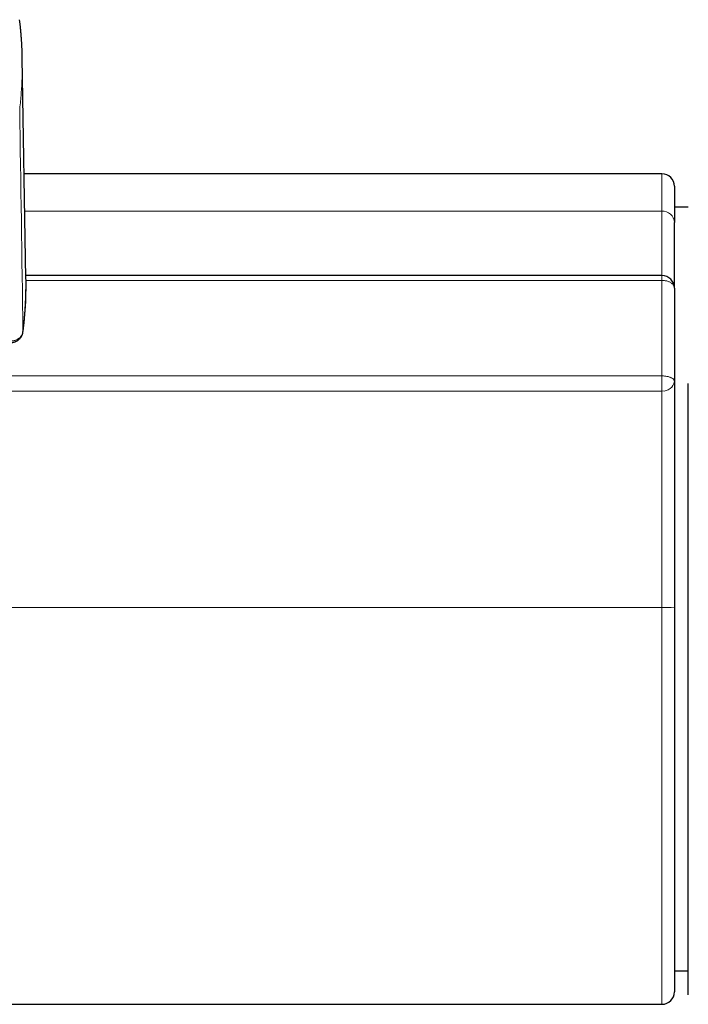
# Model space of a CAD drawing. Header units: millimetres. Extents: x 8 to 735, y 12 to 450.
# Tile 52 of 67: x 431 to 471, y 373 to 432. Entities that reach past the tile are written whole.
import ezdxf

# ---------------------------------------------------------------- set-up
doc = ezdxf.new("R2010")
doc.units = ezdxf.units.MM

msp = doc.modelspace()

# ---------------------------------------------------------------- linework, layer by layer
at = {"color": 7, "linetype": 'Continuous', "lineweight": 30}
for p, q in [((431.223, 416.878), (431, 430.166)), ((469.5, 423.18), (431.117, 423.18)), ((470.25, 422.43), (470.25, 420.257)), ((471.089, 421.174), (470.25, 421.174)), ((470.25, 416.302), (470.25, 410.694)), ((470.25, 415.798), (470.25, 415.798)), ((470.25, 397.099), (470.25, 373.93)), ((470.25, 375.187), (471.089, 375.187)), ((396.186, 373.18), (469.5, 373.18))]:
    msp.add_line(p, q, dxfattribs=at)
at = {"color": 252, "linetype": 'Continuous', "lineweight": 0}
for p, q in [((469.5, 423.18), (469.5, 420.939)), ((431.155, 420.939), (454.403, 420.939)), ((461.097, 420.939), (454.403, 420.939)), ((461.097, 420.939), (469.5, 420.939)), ((469.5, 416.763), (469.5, 411.012)), ((454.404, 397.065), (403.713, 397.065)), ((454.404, 397.065), (461.098, 397.065)), ((469.5, 397.065), (461.098, 397.065)), ((469.5, 397.065), (469.5, 373.18))]:
    msp.add_line(p, q, dxfattribs=at)
at = {"color": 7, "linetype": 'Continuous', "lineweight": 30, "flags": 128}
msp.add_lwpolyline([(469.5, 417.052), (458.319, 417.052), (431.22, 417.052)], dxfattribs=at)
at = {"color": 252, "linetype": 'Continuous', "lineweight": 0, "flags": 128}
for points in [[(431.224, 416.763), (458.425, 416.763), (469.5, 416.763)], [(469.5, 417.052), (469.5, 417.051), (469.5, 417.048), (469.5, 417.041), (469.5, 417.031), (469.5, 417.017), (469.5, 417.001), (469.5, 416.981), (469.5, 416.958), (469.5, 416.932), (469.5, 416.903), (469.5, 416.872), (469.5, 416.838), (469.5, 416.801), (469.5, 416.763)], [(469.5, 416.763), (469.549, 416.762), (469.598, 416.759), (469.647, 416.754), (469.694, 416.747), (469.741, 416.738), (469.787, 416.728), (469.832, 416.715), (469.875, 416.701), (469.917, 416.685), (469.957, 416.668), (469.995, 416.648), (470.031, 416.628), (470.064, 416.606), (470.095, 416.582), (470.124, 416.558), (470.15, 416.532), (470.173, 416.506), (470.193, 416.478), (470.21, 416.45), (470.225, 416.421), (470.236, 416.392), (470.244, 416.362), (470.249, 416.332), (470.25, 416.302)], [(431.043, 413.681), (431.041, 413.659), (431.041, 413.658)], [(403.713, 411.012), (406.128, 411.012), (414.126, 411.012), (458.425, 411.012), (469.5, 411.012)], [(469.5, 410.104), (469.5, 410.137), (469.5, 410.172), (469.5, 410.209), (469.5, 410.249), (469.5, 410.29), (469.5, 410.333), (469.5, 410.378), (469.5, 410.425), (469.5, 410.472), (469.5, 410.521), (469.5, 410.57), (469.5, 410.62), (469.5, 410.67), (469.5, 410.72), (469.5, 410.77), (469.5, 410.82), (469.5, 410.87), (469.5, 410.918), (469.5, 410.965), (469.5, 411.012)], [(469.5, 411.012), (469.549, 411.011), (469.598, 411.009), (469.647, 411.006), (469.694, 411.001), (469.741, 410.995), (469.787, 410.987), (469.832, 410.979), (469.875, 410.969), (469.917, 410.958), (469.957, 410.946), (469.995, 410.933), (470.031, 410.919), (470.064, 410.903), (470.095, 410.887), (470.124, 410.87), (470.15, 410.853), (470.173, 410.834), (470.193, 410.815), (470.21, 410.796), (470.225, 410.776), (470.236, 410.756), (470.244, 410.735), (470.249, 410.714), (470.25, 410.694)], [(403.713, 410.104), (404.844, 410.104), (405.975, 410.104), (408.236, 410.104), (445.937, 410.104), (464.788, 410.104), (469.5, 410.104)]]:
    msp.add_lwpolyline(points, dxfattribs=at)
at = {"color": 7, "linetype": 'Continuous', "lineweight": 30}
for centre, start, end in [((469.5, 422.43), 0, 90), ((469.5, 416.302), 0, 89.99999), ((469.5, 373.93), 270, 0)]:
    msp.add_arc(centre, 0.75, start, end, dxfattribs=at)
at = {"color": 252, "linetype": 'Continuous', "lineweight": 0}
for centre, radius, start, end in [((469.532, 420.221), 0.719, 2.81218, 92.56021), ((469.572, 410.785), 0.684, 263.9761, 352.32214), ((469.687, 401.298), 4.237, 267.46874, 277.63411)]:
    msp.add_arc(centre, radius, start, end, dxfattribs=at)
for centre, major_axis, ratio, start_param, end_param in [((397.811, 613.996), (-30.011, 1816.834), 0.016567, 4.601636, 4.609056), ((401.119, 416.509), (30.107, 0.01), 0.852609, 6.17242, 6.28907)]:
    msp.add_ellipse(centre, major_axis=major_axis, ratio=ratio, start_param=start_param, end_param=end_param, dxfattribs=at)
at = {"color": 7, "linetype": 'Continuous', "lineweight": 30}
msp.add_ellipse((401.119, 416.509), major_axis=(30.107, 0.01), ratio=0.852609, start_param=0.005884, end_param=0.013996, dxfattribs=at)
for points, knots in [([(431, 430.164), (431, 430.183), (430.999, 430.276), (430.994, 430.442), (430.987, 430.661), (430.977, 430.88), (430.965, 431.097), (430.951, 431.313), (430.935, 431.529), (430.917, 431.743), (430.896, 431.956), (430.873, 432.168), (430.854, 432.336), (430.841, 432.433), (430.838, 432.46)], [0, 0, 0, 0, 0.0245633, 0.1186693, 0.2127077, 0.3066907, 0.4006303, 0.4945382, 0.5884261, 0.6823054, 0.7761877, 0.8700813, 0.9639966, 1, 1, 1, 1]), ([(470.25, 416.305), (470.25, 416.332), (470.25, 416.392), (470.25, 416.496), (470.25, 416.614), (470.25, 416.75), (470.25, 416.908), (470.25, 417.087), (470.25, 417.276), (470.25, 417.476), (470.25, 417.685), (470.25, 417.959), (470.25, 418.3), (470.25, 418.706), (470.25, 419.057), (470.25, 419.349), (470.25, 419.584), (470.25, 419.815), (470.25, 420.04), (470.25, 420.184), (470.25, 420.257)], [0, 0, 0, 0, 0.027252, 0.062799, 0.098348, 0.13389, 0.181245, 0.228604, 0.275962, 0.327029, 0.378098, 0.429166, 0.524288, 0.619412, 0.714534, 0.771627, 0.828726, 0.885823, 0.942914, 1, 1, 1, 1]), ([(431.041, 413.658), (431.047, 413.701), (431.063, 413.827), (431.087, 414.035), (431.114, 414.282), (431.137, 414.528), (431.158, 414.775), (431.176, 415.022), (431.192, 415.269), (431.204, 415.517), (431.214, 415.764), (431.221, 416.011), (431.225, 416.259), (431.227, 416.478), (431.226, 416.614), (431.225, 416.668)], [0, 0, 0, 0, 0.043778, 0.125832, 0.207885, 0.289936, 0.371986, 0.454034, 0.536081, 0.618127, 0.700172, 0.782217, 0.864261, 0.946304, 1, 1, 1, 1]), ([(430.297, 413.021), (430.311, 413.021), (430.34, 413.022), (430.385, 413.026), (430.431, 413.032), (430.476, 413.042), (430.521, 413.054), (430.565, 413.069), (430.608, 413.086), (430.65, 413.106), (430.69, 413.128), (430.73, 413.153), (430.767, 413.181), (430.802, 413.21), (430.836, 413.241), (430.867, 413.275), (430.897, 413.31), (430.924, 413.347), (430.948, 413.386), (430.97, 413.425), (430.989, 413.466), (431.005, 413.508), (431.019, 413.551), (431.031, 413.595), (431.038, 413.63), (431.04, 413.651), (431.041, 413.658)], [0, 0, 0, 0, 0.039079, 0.082269, 0.125063, 0.168139, 0.211689, 0.255566, 0.298588, 0.341552, 0.384923, 0.42862, 0.472104, 0.514594, 0.55734, 0.60036, 0.64359, 0.686872, 0.729063, 0.771056, 0.813264, 0.85565, 0.898169, 0.940592, 0.98229, 1, 1, 1, 1]), ([(470.25, 410.694), (470.25, 410.656), (470.25, 410.58), (470.25, 410.461), (470.25, 410.337), (470.25, 410.192), (470.25, 410.024), (470.25, 409.83), (470.25, 409.627), (470.25, 409.416), (470.25, 409.196), (470.25, 408.968), (470.25, 408.734), (470.25, 408.524), (470.25, 408.341), (470.25, 408.185), (470.25, 408.028), (470.25, 407.838), (470.25, 407.615), (470.25, 407.356), (470.25, 407.096), (470.25, 406.833), (470.25, 406.568), (470.25, 406.303), (470.25, 406.039), (470.25, 405.771), (470.25, 405.498), (470.25, 405.22), (470.25, 404.942), (470.25, 404.638), (470.25, 404.307), (470.25, 403.95), (470.25, 403.534), (470.25, 403.057), (470.25, 402.521), (470.25, 401.984), (470.25, 401.271), (470.25, 400.556), (470.25, 399.842), (470.25, 399.304), (470.25, 398.766), (470.25, 398.219), (470.25, 397.663), (470.25, 397.287), (470.25, 397.099)], [0, 0, 0, 0, 0.012646, 0.025306, 0.038008, 0.050725, 0.068439, 0.086152, 0.10402, 0.121888, 0.140207, 0.158526, 0.176981, 0.195437, 0.207132, 0.218834, 0.230556, 0.242282, 0.261029, 0.279775, 0.298589, 0.317404, 0.336325, 0.355256, 0.373845, 0.39244, 0.411943, 0.431446, 0.450969, 0.470492, 0.495478, 0.520465, 0.545451, 0.582972, 0.620494, 0.658055, 0.695617, 0.770376, 0.808016, 0.845655, 0.883301, 0.920947, 0.960469, 1, 1, 1, 1]), ([(471.089, 373.759), (471.089, 373.759), (471.089, 373.758), (471.089, 373.768), (471.089, 373.79), (471.089, 373.824), (471.089, 373.869), (471.089, 373.922), (471.089, 373.986), (471.089, 374.061), (471.089, 374.146), (471.089, 374.241), (471.089, 374.346), (471.089, 374.462), (471.089, 374.587), (471.089, 374.723), (471.089, 374.869), (471.089, 375.029), (471.089, 375.203), (471.089, 375.392), (471.089, 375.593), (471.089, 375.8), (471.089, 376.013), (471.089, 376.229), (471.089, 376.456), (471.089, 376.691), (471.089, 376.936), (471.089, 377.19), (471.089, 377.453), (471.089, 377.725), (471.089, 378.005), (471.089, 378.294), (471.089, 378.592), (471.089, 378.905), (471.089, 379.235), (471.089, 379.582), (471.089, 379.938), (471.089, 380.294), (471.089, 380.651), (471.089, 381.007), (471.089, 381.37), (471.089, 381.74), (471.089, 382.118), (471.089, 382.502), (471.089, 382.893), (471.089, 383.29), (471.089, 383.694), (471.089, 384.105), (471.089, 384.521), (471.089, 384.953), (471.089, 385.401), (471.089, 385.867), (471.089, 386.338), (471.089, 386.804), (471.089, 387.265), (471.089, 387.719), (471.089, 388.179), (471.089, 388.642), (471.089, 389.11), (471.089, 389.581), (471.089, 390.056), (471.089, 390.535), (471.089, 391.017), (471.089, 391.502), (471.089, 391.989), (471.089, 392.492), (471.089, 393.008), (471.089, 393.539), (471.089, 394.073), (471.089, 394.587), (471.089, 395.08), (471.089, 395.553), (471.089, 396.027), (471.089, 396.502), (471.089, 396.978), (471.089, 397.453), (471.089, 397.929), (471.089, 398.405), (471.089, 398.881), (471.089, 399.468), (471.089, 400.166), (471.089, 400.975), (471.089, 401.703), (471.089, 402.348), (471.089, 402.912), (471.089, 403.429), (471.089, 403.899), (471.089, 404.321), (471.089, 404.744), (471.089, 405.139), (471.089, 405.507), (471.089, 405.847), (471.089, 406.186), (471.089, 406.525), (471.089, 406.851), (471.089, 407.164), (471.089, 407.465), (471.089, 407.739), (471.089, 407.987), (471.089, 408.209), (471.089, 408.428), (471.089, 408.631), (471.089, 408.818), (471.089, 408.989), (471.089, 409.156), (471.089, 409.322), (471.089, 409.485), (471.089, 409.644), (471.089, 409.798), (471.089, 409.944), (471.089, 410.084), (471.089, 410.215), (471.089, 410.34), (471.089, 410.457), (471.089, 410.528), (471.089, 410.564)], [0, 0, 0, 0, 0.0041345, 0.0146761, 0.0252177, 0.0357567, 0.0455823, 0.05541, 0.0652377, 0.0750633, 0.0848889, 0.0947165, 0.1045442, 0.1143698, 0.1241953, 0.134023, 0.1438507, 0.1536762, 0.164212, 0.1747504, 0.1852888, 0.1958245, 0.2056461, 0.2154698, 0.2252934, 0.235115, 0.2449366, 0.2547604, 0.2645841, 0.2744057, 0.2842273, 0.294051, 0.3038746, 0.3136962, 0.3242262, 0.3347588, 0.3452914, 0.3558214, 0.3656485, 0.3754776, 0.3853067, 0.3951337, 0.4049608, 0.4147899, 0.4246191, 0.4344461, 0.4442732, 0.4541024, 0.4639315, 0.4737586, 0.484295, 0.4948341, 0.5053732, 0.5159097, 0.5257389, 0.5355703, 0.5454017, 0.555231, 0.5650603, 0.5748916, 0.584723, 0.5945522, 0.6043815, 0.6142128, 0.6240442, 0.6338735, 0.6444135, 0.6549562, 0.6654988, 0.6760388, 0.6852994, 0.6945626, 0.7038268, 0.71309, 0.7223505, 0.7316034, 0.7408571, 0.7501119, 0.7593671, 0.7686212, 0.7843597, 0.8000983, 0.8158368, 0.8267998, 0.8377628, 0.8487254, 0.8569507, 0.8651768, 0.8734024, 0.881627, 0.8882779, 0.8949315, 0.901585, 0.9082367, 0.9148859, 0.9208942, 0.9269037, 0.9329113, 0.9374712, 0.9420335, 0.946595, 0.9511538, 0.9548773, 0.958603, 0.9623282, 0.966051, 0.9698684, 0.9736896, 0.9775102, 0.9813267, 0.985057, 0.9887943, 0.9925337, 0.9962704, 1, 1, 1, 1])]:
    msp.add_open_spline(points, degree=3, knots=knots, dxfattribs=at)
at = {"color": 252, "linetype": 'Continuous', "lineweight": 0}
for points, knots in [([(430.845, 427.085), (430.846, 427.091), (430.864, 427.249), (430.896, 427.558), (430.935, 428.01), (430.965, 428.458), (430.987, 428.903), (431, 429.344), (431.005, 429.765), (431.002, 430.036), (431, 430.164)], [0, 0, 0, 0, 0.005968, 0.150349, 0.294767, 0.439185, 0.583566, 0.72795, 0.872371, 1, 1, 1, 1]), ([(469.5, 417.052), (469.5, 417.07), (469.5, 417.121), (469.5, 417.214), (469.5, 417.327), (469.5, 417.446), (469.5, 417.569), (469.5, 417.697), (469.5, 417.827), (469.5, 417.965), (469.5, 418.108), (469.5, 418.308), (469.5, 418.56), (469.5, 418.867), (469.5, 419.173), (469.5, 419.48), (469.5, 419.784), (469.5, 420.085), (469.5, 420.346), (469.5, 420.57), (469.5, 420.758), (469.5, 420.879), (469.5, 420.939)], [0, 0, 0, 0, 0.018701, 0.05348, 0.088318, 0.123156, 0.157927, 0.192698, 0.227492, 0.262285, 0.299828, 0.337371, 0.412472, 0.4859, 0.559329, 0.632757, 0.706185, 0.779614, 0.853041, 0.902028, 0.951015, 1, 1, 1, 1]), ([(430.297, 413.112), (430.302, 413.112), (430.325, 413.113), (430.373, 413.115), (430.44, 413.123), (430.513, 413.139), (430.584, 413.16), (430.651, 413.188), (430.715, 413.221), (430.778, 413.26), (430.838, 413.308), (430.893, 413.362), (430.941, 413.421), (430.98, 413.485), (431.011, 413.552), (431.032, 413.618), (431.039, 413.661), (431.043, 413.681)], [0, 0, 0, 0, 0.012618, 0.063124, 0.131346, 0.199738, 0.26796, 0.336183, 0.404577, 0.4728, 0.549719, 0.626882, 0.703801, 0.780718, 0.85788, 0.934798, 1, 1, 1, 1]), ([(469.5, 410.104), (469.5, 410.072), (469.5, 410.007), (469.5, 409.904), (469.5, 409.798), (469.5, 409.672), (469.5, 409.526), (469.5, 409.356), (469.5, 409.178), (469.5, 408.992), (469.5, 408.801), (469.5, 408.604), (469.5, 408.401), (469.5, 408.216), (469.5, 408.054), (469.5, 407.914), (469.5, 407.774), (469.5, 407.6), (469.5, 407.392), (469.5, 407.149), (469.5, 406.904), (469.5, 406.657), (469.5, 406.409), (469.5, 406.161), (469.5, 405.867), (469.5, 405.528), (469.5, 405.185), (469.5, 404.883), (469.5, 404.59), (469.5, 404.266), (469.5, 403.911), (469.5, 403.497), (469.5, 403.023), (469.5, 402.489), (469.5, 401.867), (469.5, 401.157), (469.5, 400.447), (469.5, 399.824), (469.5, 399.289), (469.5, 398.754), (469.5, 398.205), (469.5, 397.642), (469.5, 397.258), (469.5, 397.065)], [0, 0, 0, 0, 0.01142, 0.022839, 0.03431, 0.04578, 0.06194, 0.078099, 0.094599, 0.111115, 0.127634, 0.144136, 0.160975, 0.177815, 0.18881, 0.199804, 0.210823, 0.221841, 0.240267, 0.258694, 0.277224, 0.295758, 0.314289, 0.332727, 0.351166, 0.37948, 0.407795, 0.426994, 0.446192, 0.472221, 0.498252, 0.524282, 0.563371, 0.602461, 0.641592, 0.700096, 0.758601, 0.797812, 0.837023, 0.876242, 0.91546, 0.957725, 1, 1, 1, 1])]:
    msp.add_open_spline(points, degree=3, knots=knots, dxfattribs=at)

doc.saveas('drawing.dxf')
